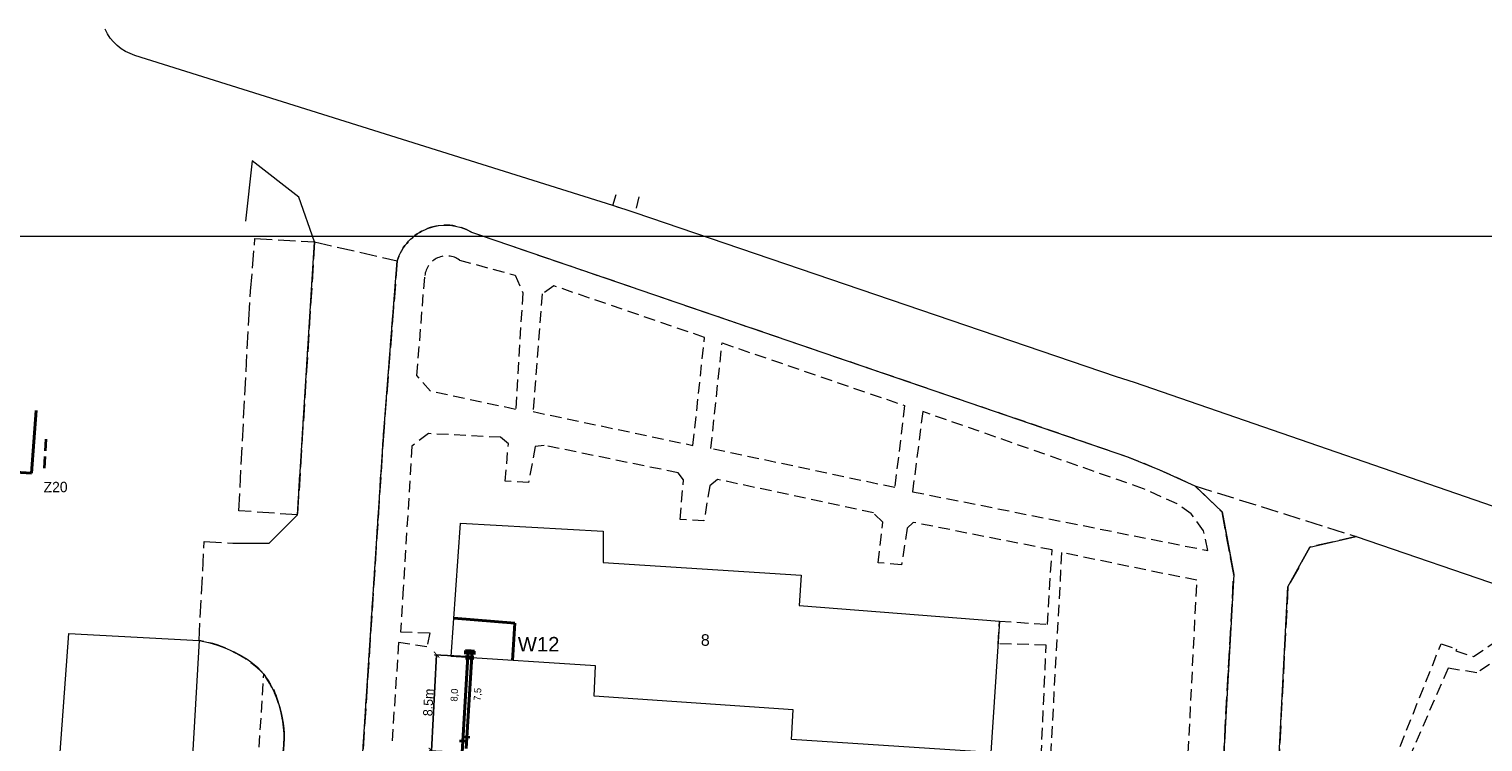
# Model space of a CAD drawing. Extents: x 6567519 to 6569315, y 5583523 to 5585607.
# Tile 34 of 67: x 6568405 to 6568530, y 5584185 to 5584246. Entities that reach past the tile are written whole.
import ezdxf
from ezdxf.enums import TextEntityAlignment as Align

# ---------------------------------------------------------------- set-up
doc = ezdxf.new("R2010")
doc.units = 0
doc.header["$PDSIZE"] = 0.75
for name, pattern in [('GAK', [3.5, 2, -0.7, 0.1, -0.7]), ('PRZER2-1', [3, 2, -1]), ('PRZER3-1', [4, 3, -1])]:
    doc.linetypes.add(name, pattern=pattern)
doc.layers.get('0').update_dxf_attribs({"linetype": 'CONTINUOUS', "lineweight": 13})
doc.layers.get('Defpoints').update_dxf_attribs({"linetype": 'CONTINUOUS'})
for name, color, linetype, lineweight in [('alarm', 51, 'CONTINUOUS', 50), ('GEPADR_O', 7, 'CONTINUOUS', 18), ('GESBZO', 7, 'CONTINUOUS', 50), ('GSLKRW', 7, 'CONTINUOUS', 25), ('GSSKOA', 7, 'PRZER3-1', 18), ('GSSKOD', 7, 'PRZER2-1', 18), ('pomocnicza', 140, 'CONTINUOUS', 30), ('siec', 7, 'GAK', 70)]:
    doc.layers.add(name, color=color, linetype=linetype, lineweight=lineweight)
doc.styles.add('GEO-INFO', font='arial.ttf')
doc.dimstyles.new('Kopia Standard', dxfattribs={"dimtxt": 0.6, "dimasz": 0.5, "dimexe": 0.18, "dimexo": 0.0625, "dimgap": 0.09, "dimtad": 1, "dimdec": 1, "dimrnd": 0.5, "dimzin": 0, "dimtxsty": 'Standard', "dimblk": 'ARCHTICK', "dimcen": 0.09, "dimse1": 1, "dimse2": 1, "dimsd1": 1, "dimsd2": 1, "dimadec": 0, "dimazin": 0, "dimtfac": 1, "dimtdec": 1, "dimtofl": 0, "dimtmove": 0, "dimatfit": 3, "dimfxl": 0, "dimtolj": 1, "dimtzin": 0, "dimarcsym": 0})
doc.dimstyles.new('Kopii (2) z Standard', dxfattribs={"dimtxt": 0.8, "dimasz": 0.5, "dimexe": 0.18, "dimexo": 0.0625, "dimgap": 0.09, "dimtad": 1, "dimdec": 1, "dimrnd": 0.5, "dimzin": 0, "dimdsep": 46, "dimtxsty": 'Standard', "dimblk": 'ARCHTICK', "dimcen": 0.09, "dimadec": 0, "dimazin": 0, "dimtfac": 1, "dimtdec": 1, "dimtofl": 0, "dimtmove": 0, "dimatfit": 3, "dimfxl": 0, "dimtolj": 1, "dimtzin": 0, "dimarcsym": 0})

# ---------------------------------------------------------------- blocks, each defined once
blk = doc.blocks.new('_ArchTick')
at = {"color": 0, "linetype": 'ByBlock', "const_width": 0.15}
blk.add_lwpolyline([(-0.5, -0.5), (0.5, 0.5)], dxfattribs=at)
blk = doc.blocks.new('*D455')
at = {"layer": 'Defpoints', "color": 0, "linetype": 'ByBlock', "lineweight": 20}
for p in [(6568442.56, 5584192.33), (6568439.42, 5584184.18), (6568442.11, 5584184.04)]:
    blk.add_point(p, dxfattribs=at)
at = {"layer": 'siec', "color": 0, "linetype": 'ByBlock', "lineweight": -2}
for p, q in [((6568439.87, 5584192.48), (6568439.42, 5584184.18)), ((6568442.49, 5584192.33), (6568439.69, 5584192.48)), ((6568442.05, 5584184.04), (6568439.24, 5584184.19))]:
    blk.add_line(p, q, dxfattribs=at)
at = {"layer": 'siec', "color": 0, "linetype": 'ByBlock', "lineweight": -2, "xscale": 0.5, "yscale": 0.5, "zscale": 0.5}
for p, rotation in [((6568439.87, 5584192.48), 86.91242658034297), ((6568439.42, 5584184.18), 266.9124265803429)]:
    blk.add_blockref('_ArchTick', p, dxfattribs=dict(at, rotation=rotation))
at = {"layer": 'siec', "color": 0, "linetype": 'ByBlock', "lineweight": 20, "insert": (6568439.16, 5584188.36), "char_height": 0.8, "attachment_point": 5, "rotation": 86.9124}
blk.add_mtext('\\A1;8.5m', dxfattribs=at)
blk = doc.blocks.new('*D503')
at = {"layer": 'Defpoints', "color": 0, "linetype": 'ByBlock', "lineweight": 20}
for p in [(6568442.13, 5584192.86), (6568442.59, 5584192.83), (6568442.12, 5584185.04)]:
    blk.add_point(p, dxfattribs=at)
at = {"layer": 'siec', "color": 0, "linetype": 'ByBlock', "lineweight": 20, "insert": (6568441.45, 5584188.99), "char_height": 0.6, "attachment_point": 5, "rotation": 86.5668}
blk.add_mtext('\\A1;8,0', dxfattribs=at)
blk = doc.blocks.new('*D504')
at = {"layer": 'Defpoints', "color": 0, "linetype": 'ByBlock', "lineweight": 20}
for p in [(6568442.93, 5584192.81), (6568442.48, 5584185.37), (6568443.66, 5584185.3)]:
    blk.add_point(p, dxfattribs=at)
at = {"layer": 'siec', "color": 0, "linetype": 'ByBlock', "lineweight": 20, "insert": (6568443.45, 5584189.05), "char_height": 0.6, "attachment_point": 5, "rotation": 86.497}
blk.add_mtext('\\A1;7,5', dxfattribs=at)

msp = doc.modelspace()

# ---------------------------------------------------------------- linework, layer by layer
at = {"layer": 'GESBZO', "color": 7, "linetype": 'Continuous', "lineweight": 20, "elevation": 10.18}
for points in [[(6568453.58, 5584191.53), (6568441.13, 5584192.33), (6568441.92, 5584203.84), (6568454.23, 5584203.14), (6568454.23, 5584200.43), (6568471.34, 5584199.33), (6568471.15, 5584196.72), (6568488.44, 5584195.38), (6568487.7, 5584184.03), (6568470.5, 5584185.15), (6568470.65, 5584187.72), (6568453.47, 5584188.91)], [(6568408.12, 5584194.31), (6568419.37, 5584193.7), (6568417.24, 5584156.85), (6568418.07, 5584156.78), (6568416.51, 5584132.35), (6568404.91, 5584133.16), (6568406.56, 5584157.63), (6568405.46, 5584157.66)]]:
    msp.add_lwpolyline(points, close=True, dxfattribs=at)
at = {"layer": 'GSLKRW', "color": 7, "linetype": 'Continuous', "lineweight": 20, "elevation": 10.18}
for points in [[(6568539.157, 5584203.881, -0.0853245), (6568537.39, 5584203.09), (6568500.09, 5584215.97), (6568498.55, 5584216.47), (6568457, 5584230.63), (6568455.08, 5584231.25), (6568413.84, 5584244.22, -0.2250041), (6568411.273, 5584246.489)], [(6568436.47, 5584226.47, -0.4857572), (6568442.88, 5584228.95), (6568499.5, 5584209.57), (6568502.26, 5584208.44), (6568505.31, 5584207.06), (6568507.65, 5584204.8), (6568508.65, 5584199.4), (6568507.32, 5584175.37), (6568505.45, 5584174.48), (6568503.53, 5584140.77), (6568505.24, 5584139.54), (6568504.73, 5584127.9), (6568504.79, 5584122.65, 0.0899754), (6568506.61, 5584118.23, 0.2150955), (6568514.58, 5584112.84), (6568518.41, 5584112.57, 0.0695097), (6568522.62, 5584114.07, 0.1349536), (6568527.22, 5584117.66, 0.0524304), (6568528.58, 5584120.07, 0.0847731), (6568529.58, 5584123.78, 0.1900527), (6568527.44, 5584131.44), (6568512.64, 5584151), (6568511.13, 5584153.58), (6568510.51, 5584157.83)], [(6568419.37, 5584193.7, -0.0819484), (6568422.48, 5584192.65, -0.1196537), (6568424.96, 5584190.79, -0.195556), (6568426.59, 5584183.83)]]:
    msp.add_lwpolyline(points, format="xyb", dxfattribs=at)
for points in [[(6568422.29, 5584202.11), (6568425.42, 5584202.12), (6568427.86, 5584204.54), (6568429.34, 5584228.12), (6568427.97, 5584231.99), (6568423.96, 5584235.1), (6568423.38, 5584229.9)], [(6568432.76, 5584172.63), (6568435.31, 5584211.76), (6568436.47, 5584226.47)], [(6568510.51, 5584157.83), (6568511.07, 5584177.33), (6568512.46, 5584181.61), (6568513.33, 5584198.33), (6568515.23, 5584201.77), (6568519.22, 5584202.68), (6568532.82, 5584198.02)]]:
    msp.add_lwpolyline(points, dxfattribs=at)
at = {"layer": 'GSSKOA', "color": 7, "linetype": 'PRZER3-1', "lineweight": 20, "ltscale": 0.5, "elevation": 10.18}
msp.add_lwpolyline([(6568426.59, 5584183.83, 0.1128762), (6568426.3, 5584188.05, 0.1176737), (6568424.96, 5584190.79, 0.1603008), (6568419.37, 5584193.7), (6568419.82, 5584202.25), (6568422.29, 5584202.11), (6568425.42, 5584202.12), (6568427.86, 5584204.54), (6568429.34, 5584228.12), (6568436.47, 5584226.47), (6568435.31, 5584211.76), (6568432.76, 5584172.63)], format="xyb", dxfattribs=at)
msp.add_lwpolyline([(6568427.86, 5584204.54), (6568422.8, 5584204.91), (6568423.66, 5584221.39), (6568423.82, 5584223.86), (6568424.19, 5584228.42), (6568429.34, 5584228.12)], close=True, dxfattribs=at)
msp.add_lwpolyline([(6568507.32, 5584175.37), (6568508.65, 5584199.4), (6568507.65, 5584204.8), (6568505.31, 5584207.06), (6568519.22, 5584202.68), (6568515.23, 5584201.77), (6568513.33, 5584198.33), (6568512.46, 5584181.61)], dxfattribs=at)
at = {"layer": 'GSSKOD', "color": 7, "linetype": 'PRZER2-1', "lineweight": 20, "ltscale": 0.5, "elevation": 10.18}
for points in [[(6568455.08, 5584231.25), (6568455.49, 5584232.596)], [(6568457.312, 5584232.012), (6568457, 5584230.63), (6568455.08, 5584231.25)], [(6568491.91, 5584180.66), (6568492.47, 5584193.31), (6568488.313, 5584193.427), (6568488.44, 5584195.38), (6568492.57, 5584195.09), (6568492.98, 5584201.52), (6568480.99, 5584203.9), (6568480.47, 5584203.41), (6568479.99, 5584200.25), (6568477.96, 5584200.42), (6568478.37, 5584203.92), (6568477.56, 5584204.72), (6568464.11, 5584207.61), (6568463.45, 5584207.06), (6568462.94, 5584204.04), (6568460.88, 5584204.15), (6568461.18, 5584207.57), (6568460.72, 5584208.18), (6568449.14, 5584210.55), (6568448.36, 5584210.45), (6568447.81, 5584207.33), (6568445.79, 5584207.45), (6568446.06, 5584210.67), (6568445.39, 5584211.25), (6568439.17, 5584211.56), (6568437.74, 5584210.49), (6568436.99, 5584198.23), (6568436.75, 5584194.45), (6568439.27, 5584194.36), (6568439.03, 5584193.16), (6568436.59, 5584193.53), (6568435.99, 5584184.59)], [(6568504.58, 5584181.02), (6568505.48, 5584198.9), (6568493.8, 5584201.29), (6568492.67, 5584180.62)], [(6568534.08, 5584174.45), (6568522.22, 5584177.49), (6568521.287, 5584174.44), (6568519.867, 5584174.533), (6568519.18, 5584177.44), (6568511.07, 5584177.33), (6568512.46, 5584181.61), (6568520.06, 5584180.55), (6568521.9, 5584181.78), (6568526.55, 5584193.42), (6568527.88, 5584192.96), (6568527.83, 5584192.82), (6568529.35, 5584192.31), (6568531.55, 5584193.82)], [(6568533.24, 5584193.25), (6568529.63, 5584190.91), (6568527.15, 5584191.32), (6568522.85, 5584181.39), (6568523.52, 5584179.7), (6568534.41, 5584177.11)]]:
    msp.add_lwpolyline(points, dxfattribs=at)
for points in [[(6568432.76, 5584172.63), (6568435.31, 5584211.76), (6568436.47, 5584226.47, -0.4857572), (6568442.88, 5584228.95), (6568499.5, 5584209.57), (6568502.26, 5584208.44), (6568505.31, 5584207.06), (6568507.65, 5584204.8), (6568508.65, 5584199.4), (6568507.32, 5584175.37)], [(6568424.46, 5584183.01), (6568424.96, 5584190.79, -0.195556), (6568426.59, 5584183.83)]]:
    msp.add_lwpolyline(points, format="xyb", dxfattribs=at)
msp.add_lwpolyline([(6568446.64, 5584225.23), (6568447.3, 5584223.71), (6568446.69, 5584213.66), (6568439.33, 5584215.22), (6568438.17, 5584216.59), (6568438.85, 5584225.2, -0.5747561), (6568441.84, 5584226.55)], format="xyb", close=True, dxfattribs=at)
for points in [[(6568449.99, 5584224.32), (6568448.98, 5584223.62), (6568448.19, 5584213.46), (6568461.99, 5584210.55), (6568462.99, 5584219.87)], [(6568464.5, 5584219.39), (6568480.25, 5584213.99), (6568479.4, 5584206.9), (6568463.54, 5584210.27)], [(6568506.43, 5584201.47), (6568506.05, 5584203.16), (6568504.99, 5584204.64), (6568503.76, 5584205.5), (6568500.86, 5584206.81), (6568481.82, 5584213.47), (6568480.94, 5584206.55)]]:
    msp.add_lwpolyline(points, close=True, dxfattribs=at)
at = {"layer": 'pomocnicza', "color": 0, "linetype": 'Continuous', "lineweight": 35}
for p, q in [((6568406.154, 5584211.074), (6568406.088, 5584210.076)), ((6568406.055, 5584209.577), (6568405.989, 5584208.579))]:
    msp.add_line(p, q, dxfattribs=at)
at = {"layer": 'siec', "linetype": 'Continuous', "lineweight": 40}
for p in [(6568405.315, 5584213.548), (6568399.934, 5584208.483)]:
    msp.add_line(p, (6568404.918, 5584208.14), dxfattribs=at)
at = {"layer": 'siec', "linetype": 'ByBlock', "lineweight": 40}
for p, q in [((6568441.356, 5584195.628), (6568446.628, 5584195.209)), ((6568446.628, 5584195.209), (6568446.421, 5584191.99)), ((6568442.06, 5584184.042), (6568442.587, 5584192.83)), ((6568442.427, 5584184.374), (6568442.933, 5584192.807))]:
    msp.add_line(p, q, dxfattribs=at)
at = {"layer": 'siec', "color": 0, "linetype": 'ByBlock', "lineweight": 35}
for p, q in [((6568442.353, 5584192.536), (6568442.374, 5584192.844)), ((6568442.357, 5584192.179), (6568443.082, 5584192.141)), ((6568442.361, 5584192.34), (6568443.087, 5584192.302)), ((6568442.84, 5584192.813), (6568442.374, 5584192.844)), ((6568442.66, 5584192.516), (6568442.68, 5584192.824)), ((6568443.146, 5584192.793), (6568442.68, 5584192.824)), ((6568442.819, 5584192.505), (6568442.84, 5584192.813)), ((6568443.126, 5584192.485), (6568443.146, 5584192.793))]:
    msp.add_line(p, q, dxfattribs=at)
at = {"layer": 'siec', "color": 0, "linetype": 'Continuous', "lineweight": 35}
for p, q in [((6568442.207, 5584185.388), (6568442.749, 5584185.36)), ((6568441.84, 5584185.056), (6568442.382, 5584185.028))]:
    msp.add_line(p, q, dxfattribs=at)
at = {"layer": 'siec', "linetype": 'Continuous', "lineweight": 18}
msp.add_lwpolyline([(6568276.363, 5584228.608), (6568690.934, 5584228.608), (6568690.934, 5583952.73), (6568276.363, 5583952.73)], close=True, dxfattribs=at)

# ---------------------------------------------------------------- texts
at = {"layer": 'alarm', "color": 0, "linetype": 'Continuous', "lineweight": 30, "style": 'GEO-INFO'}
msp.add_text('W12', height=1.25, dxfattribs=at).set_placement((6568448.671, 5584193.393, 0.62), align=Align.MIDDLE)
at = {"layer": 'GEPADR_O', "color": 7, "linetype": 'Continuous', "lineweight": 20, "style": 'GEO-INFO'}
msp.add_text('8', height=1, dxfattribs=at).set_placement((6568462.665, 5584193.246, 10.8))
at = {"layer": 'pomocnicza', "color": 0}
msp.add_text('Z20', height=0.8986, rotation=0.54207, dxfattribs=at).set_placement((6568405.958, 5584206.492))

# ---------------------------------------------------------------- dimensions: what is measured, and where the dimension line sits
at = {"layer": 'siec', "linetype": 'ByBlock', "lineweight": 20}
for p1, p2, distance, dimstyle, override, picture, middle in [((6568442.12, 5584185.041), (6568442.587, 5584192.83), 0.462, 'Kopia Standard', {"dimfxl": 1.25}, '*D503', (6568441.453, 5584188.989)), ((6568442.557, 5584192.33), (6568442.11, 5584184.039), -2.693, 'Kopii (2) z Standard', {"dimpost": 'm'}, '*D455', (6568439.155, 5584188.356)), ((6568442.933, 5584192.807), (6568442.478, 5584185.374), 1.183, 'Kopia Standard', {"dimfxl": 1.25}, '*D504', (6568443.447, 5584189.045))]:
    dim = msp.add_aligned_dim(p1=p1, p2=p2, distance=distance, dimstyle=dimstyle, override=override, dxfattribs=at)
    dim.commit()
    dim.dimension.update_dxf_attribs({"geometry": picture, "text_midpoint": middle})

doc.saveas('drawing.dxf')
